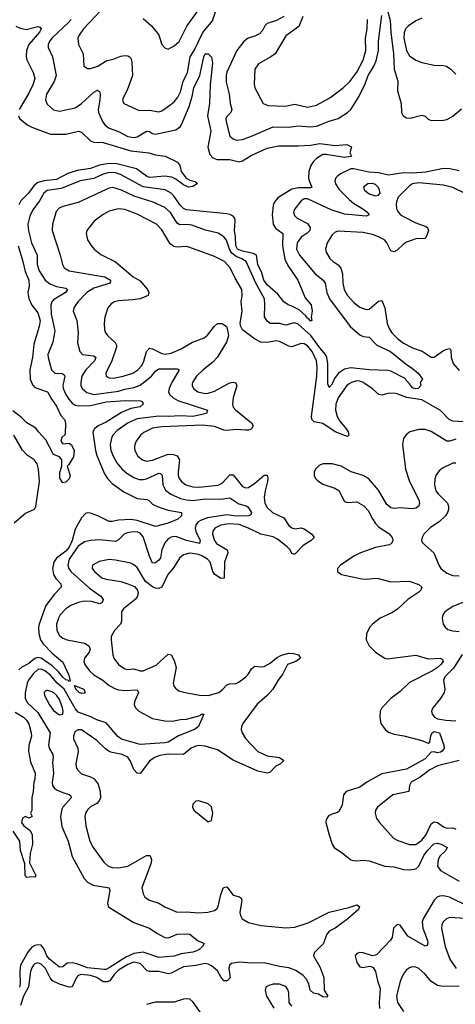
# Model space of a CAD drawing. Header units: inches. Extents: x 1843162 to 1959474, y 907081 to 1016326.
# Tile 168 of 256: x 1851852 to 1854666, y 995998 to 1002350. Entities that reach past the tile are written whole.
import ezdxf

# ---------------------------------------------------------------- set-up
doc = ezdxf.new("R2010")
doc.units = ezdxf.units.IN
doc.header["$MEASUREMENT"] = 0
doc.layers.add('B8050', color=7, linetype='Continuous')
doc.layers.add('B8959', color=7, linetype='Continuous')

msp = doc.modelspace()

# ---------------------------------------------------------------- linework, layer by layer
at = {"layer": 'B8050', "color": 5}
for points, elevation in [([(1852376.2, 1002410), (1852263, 1002290), (1852235, 1002250), (1852226.8, 1002230), (1852232, 1002190), (1852262.6, 1002130), (1852266.4, 1002050), (1852290, 1002034.9), (1852310, 1002034), (1852356.2, 1002050), (1852410, 1002084.9), (1852461.8, 1002098.2), (1852504.6, 1002115.4), (1852530, 1002119.5), (1852550, 1002117), (1852562, 1002110), (1852570, 1002102), (1852576.7, 1002076.7), (1852579.7, 1001990), (1852545, 1001895), (1852521.5, 1001850), (1852515.6, 1001830), (1852524.6, 1001810), (1852623.9, 1001763.9), (1852690, 1001765.5), (1852750, 1001755.2), (1852770, 1001761.3), (1852822.5, 1001797.5), (1852850, 1001820.2), (1852873.4, 1001850), (1852890, 1001885.3), (1852907.5, 1001950), (1852935.3, 1002010), (1852953.8, 1002110), (1852977.8, 1002150), (1853033.9, 1002266.1), (1853097.4, 1002342.6), (1853147.3, 1002490)], 560), ([(1852650, 1002357.6), (1852703.6, 1002310), (1852742.2, 1002262.2), (1852750.2, 1002250.2), (1852770.3, 1002190), (1852790, 1002168), (1852810, 1002160.4), (1852850, 1002181.5), (1852882, 1002210), (1852931, 1002309), (1853015.3, 1002424.7)], 580), ([(1853557.7, 1002370), (1853510, 1002343.7), (1853450, 1002325.4), (1853434.6, 1002310), (1853419.8, 1002280.2), (1853400.9, 1002259.1), (1853375.1, 1002244.9), (1853328.1, 1002230), (1853299.8, 1002210), (1853255.3, 1002150), (1853190, 1002011.5), (1853185.5, 1001990), (1853186.2, 1001946.2), (1853204.8, 1001870), (1853211.8, 1001810), (1853223.2, 1001770), (1853215.5, 1001750), (1853190, 1001724.2), (1853184, 1001710), (1853184.6, 1001690), (1853210, 1001599.3), (1853230, 1001580.3), (1853250, 1001572.8), (1853290, 1001577.5), (1853350, 1001597.8), (1853490, 1001657.5), (1853590, 1001655.9), (1853650, 1001664), (1853730, 1001658.1), (1853770, 1001662.4), (1853850, 1001694.6), (1853910, 1001712.9), (1853970, 1001751.1), (1853990, 1001771.4), (1854043.6, 1001856.4), (1854083, 1001937), (1854102, 1001990), (1854140.4, 1002050), (1854154.9, 1002085.1), (1854170.5, 1002150), (1854169.9, 1002210.1), (1854190, 1002376)], 560), ([(1853680.6, 1002370), (1853654.2, 1002305.8), (1853570, 1002245.1), (1853501.3, 1002130), (1853474.9, 1002110), (1853395.1, 1002064.9), (1853370.2, 1002030), (1853365.9, 1001934.1), (1853371.5, 1001910), (1853424.9, 1001810), (1853456.9, 1001796.9), (1853567.1, 1001792.9), (1853630, 1001803.7), (1853710, 1001785.5), (1853770, 1001797.8), (1853854.3, 1001845.7), (1853941.8, 1001910), (1853984, 1001950), (1854030, 1002012.1), (1854070, 1002089.1), (1854087.2, 1002150), (1854085.4, 1002230), (1854095.6, 1002290), (1854099.3, 1002350)], 580), ([(1854230, 1002401), (1854245.5, 1002345.5), (1854248.7, 1002270), (1854267.3, 1002130), (1854270.5, 1002030.5), (1854294.2, 1001954.2), (1854292.6, 1001890), (1854315.2, 1001810), (1854318, 1001750), (1854328.5, 1001730), (1854350, 1001717.4), (1854375.1, 1001715.1), (1854450, 1001734.3), (1854470, 1001726.7), (1854490, 1001707.2), (1854510, 1001698.5), (1854590, 1001702), (1854610, 1001706.7), (1854650, 1001727.5), (1854705.7, 1001774.3)], 560), ([(1851827.8, 1002307.8), (1851854, 1002294), (1851892.6, 1002287.4), (1851970, 1002306.7), (1851981.8, 1002301.8), (1851990.7, 1002290.7), (1851980.1, 1002270), (1851911.9, 1002190), (1851896.8, 1002150), (1851894, 1002110), (1851897.6, 1002090), (1851938.9, 1002010), (1851949.4, 1001970), (1851936.4, 1001930), (1851910, 1001874.7), (1851848.9, 1001770)], 520), ([(1852183.8, 1002350), (1852165.1, 1002330), (1852059.3, 1002230), (1852044, 1002210), (1852036.6, 1002190), (1852035.4, 1002170), (1852063.8, 1002110), (1852087.7, 1001990), (1852075.4, 1001950), (1852026, 1001870), (1852018, 1001830), (1852030, 1001804.2), (1852070, 1001769.1), (1852110, 1001760.1), (1852210, 1001781.2), (1852251.7, 1001808.3), (1852330, 1001882.2), (1852354.9, 1001894.9), (1852367.1, 1001887.1), (1852371.3, 1001870), (1852369.2, 1001830), (1852357.8, 1001770), (1852361.8, 1001750), (1852389.6, 1001689.6), (1852404.2, 1001670), (1852430.6, 1001650.6), (1852490, 1001628.3), (1852550, 1001596.6), (1852590, 1001590.6), (1852610, 1001594.8), (1852670, 1001631.5), (1852690, 1001628.4), (1852710, 1001615.6), (1852730, 1001610.2), (1852861, 1001639), (1852890, 1001661.1), (1852906.4, 1001693.6), (1852945.9, 1001790), (1852965.9, 1001854.1), (1852977.3, 1001910), (1853015.2, 1001990), (1853041.1, 1002110), (1853050, 1002128.9), (1853070, 1002130.2), (1853090, 1002107), (1853097.5, 1002070), (1853081.5, 1001930), (1853078.7, 1001810), (1853065.9, 1001730), (1853085.9, 1001630), (1853066.6, 1001526.6), (1853079.2, 1001479.2), (1853099.3, 1001459.3), (1853128.1, 1001448.1), (1853208.3, 1001448.3), (1853270, 1001432.5), (1853290, 1001439.4), (1853346.1, 1001473.9), (1853450, 1001521.2), (1853523.3, 1001536.7), (1853650, 1001535.1), (1853730, 1001540.6), (1853790.8, 1001550.8), (1853890, 1001538), (1853964.4, 1001544.4), (1853994.8, 1001530), (1853984.9, 1001490), (1853995.8, 1001470), (1853990, 1001466.4), (1853950, 1001459.8), (1853830, 1001480.8), (1853810, 1001479.3), (1853770, 1001453.8), (1853750, 1001435.7), (1853732.4, 1001410), (1853718.9, 1001370), (1853717.2, 1001330), (1853721.2, 1001310), (1853739.5, 1001270), (1853730, 1001264.2), (1853650, 1001264.6), (1853610, 1001256.1), (1853518.8, 1001201.2), (1853495.1, 1001170), (1853488.4, 1001150), (1853482.7, 1001090), (1853488.3, 1001030), (1853503.9, 1001003.9), (1853552.2, 1000970), (1853548.4, 1000890), (1853564.3, 1000804.3), (1853583.9, 1000763.9), (1853648.1, 1000670), (1853695.1, 1000555.1), (1853734.4, 1000510), (1853742, 1000470), (1853735.5, 1000430), (1853738, 1000410), (1853730, 1000404.2), (1853720.2, 1000420.2), (1853710, 1000424), (1853700.1, 1000440.1), (1853657.8, 1000477.8), (1853610, 1000502.7), (1853586.6, 1000510), (1853558.4, 1000530), (1853519.5, 1000579.5), (1853450, 1000639.8), (1853429.5, 1000670), (1853415.7, 1000715.7), (1853389.6, 1000770), (1853381.2, 1000830), (1853361.7, 1000841.7), (1853290, 1000856.2), (1853258.4, 1000870), (1853248, 1000890), (1853246.2, 1000950), (1853238.6, 1000990), (1853244.2, 1001050), (1853240.6, 1001070), (1853230, 1001083.1), (1853210, 1001093.6), (1853190, 1001097.5), (1852930, 1001122.8), (1852910, 1001132.4), (1852890.3, 1001150.3), (1852850, 1001209.3), (1852830, 1001229.9), (1852792.1, 1001252.1), (1852650, 1001270.8), (1852502.3, 1001350), (1852470, 1001361.5), (1852430, 1001364.2), (1852390, 1001353.5), (1852330, 1001325.6), (1852242.3, 1001310), (1852119.4, 1001260.6), (1852030, 1001247.2), (1852007.9, 1001230), (1851979.2, 1001180.8), (1851937.2, 1001122.8), (1851917.4, 1001082.6), (1851904.8, 1001030), (1851907.7, 1000987.7), (1851927.7, 1000910), (1851963.8, 1000830), (1851965.1, 1000770), (1851977.4, 1000730), (1852015.5, 1000670), (1852045.8, 1000645.8), (1852090, 1000628.9), (1852150, 1000616.9), (1852160.3, 1000610), (1852147.8, 1000590), (1852070, 1000543.2), (1852059.3, 1000530), (1852052.3, 1000510), (1852054.6, 1000450), (1852078.1, 1000341.9), (1852065, 1000270), (1852033, 1000190), (1852034.7, 1000170), (1852057.2, 1000090), (1852079.3, 1000070), (1852126.4, 1000066.4), (1852139.3, 1000059.3), (1852144.3, 1000050), (1852131.8, 1000000)], 540), ([(1854450, 1002359.3), (1854410, 1002342.8), (1854362.6, 1002310), (1854344.1, 1002290), (1854334.9, 1002265.1), (1854333.1, 1002230), (1854350, 1002152), (1854370, 1002116.9), (1854410, 1002089.2), (1854450, 1002073.6), (1854530, 1002056), (1854590, 1002054.9), (1854608.9, 1002048.9), (1854636.3, 1002030), (1854670, 1001997.3)], 580), ([(1851843.5, 1001730), (1851853, 1001710), (1851904, 1001670), (1851930, 1001656.6), (1852050, 1001611.6), (1852150, 1001610.5), (1852230.9, 1001630.9), (1852250, 1001623.6), (1852309.1, 1001569.1), (1852330, 1001559.5), (1852390, 1001557.9), (1852570, 1001503.5), (1852686, 1001490), (1852730, 1001477.8), (1852791.3, 1001470), (1852870.4, 1001430.4), (1852887.3, 1001410), (1852894, 1001370), (1852926.6, 1001326.6), (1852950, 1001314), (1852986, 1001306), (1852996.9, 1001296.9), (1852998, 1001290), (1852970, 1001273.2), (1852942, 1001270), (1852910, 1001284.4), (1852860.9, 1001320.9), (1852834.1, 1001334.1), (1852790, 1001339.6), (1852690, 1001331.8), (1852670, 1001339.3), (1852606.8, 1001386.8), (1852480.1, 1001420.1), (1852430, 1001421.7), (1852368, 1001412), (1852310, 1001389.6), (1852222.6, 1001377.4), (1852162.1, 1001357.9), (1852090, 1001319.1), (1852010, 1001309.9), (1851970, 1001299.9), (1851942.5, 1001277.5), (1851908.3, 1001230), (1851859.8, 1001180.2), (1851845.3, 1001154.7)], 520), ([(1854690, 1001375.4), (1854630, 1001387.7), (1854590, 1001388.9), (1854474.6, 1001365.4), (1854390, 1001359.2), (1854330, 1001360.9), (1854233.3, 1001346.7), (1854170, 1001362.1), (1854106, 1001366), (1854010, 1001388), (1853990, 1001387.2), (1853924.4, 1001355.6), (1853902, 1001338), (1853894.6, 1001330), (1853888.1, 1001310), (1853891.9, 1001290), (1853915.3, 1001255.3), (1853980.1, 1001190), (1854010, 1001164.8), (1854069, 1001130), (1854094.2, 1001110), (1854108.4, 1001090), (1854090, 1001081.2), (1853950, 1001095.1), (1853864, 1001124), (1853710, 1001193.1), (1853690, 1001193.2), (1853670, 1001182.2), (1853628.1, 1001130), (1853620.2, 1001110), (1853626.1, 1001086.1), (1853643.7, 1001070), (1853710, 1001035.3), (1853728.6, 1001010), (1853726, 1000990), (1853707.8, 1000972.2), (1853670, 1000947.1), (1853645, 1000910), (1853640.8, 1000870), (1853659.8, 1000830), (1853761.1, 1000710), (1853813, 1000670), (1853824.2, 1000650), (1853835.4, 1000590), (1853853.8, 1000550), (1853985.5, 1000370), (1854050, 1000317.2), (1854070, 1000306.3), (1854110, 1000301.8), (1854157.8, 1000250), (1854246.7, 1000210), (1854347.3, 1000127.3), (1854390, 1000099.8), (1854425.3, 1000070), (1854454, 1000030), (1854438.8, 1000010), (1854440.8, 1000000)], 560), ([(1854730, 1001228.7), (1854650, 1001268.1), (1854590, 1001282.4), (1854430, 1001297.7), (1854390, 1001290.4), (1854370, 1001277.3), (1854295.5, 1001204.5), (1854284.8, 1001175.2), (1854283.5, 1001156.5), (1854286.4, 1001130), (1854293.4, 1001113.4), (1854311.2, 1001091.2), (1854330, 1001079.4), (1854410, 1001039.6), (1854476.3, 1001016.3), (1854486.3, 1001010), (1854491.8, 1000990), (1854482.1, 1000957.9), (1854470, 1000939.1), (1854410, 1000935), (1854350, 1000915.2), (1854330, 1000902), (1854290, 1000862.7), (1854270, 1000852.3), (1854250, 1000857.6), (1854224.2, 1000910), (1854207.8, 1000930), (1854170, 1000949.9), (1854130, 1000964.1), (1854070, 1000977.7), (1853910, 1000986.2), (1853890, 1000979.1), (1853870, 1000962.4), (1853837.3, 1000910), (1853827.9, 1000870), (1853831.4, 1000850), (1853854.9, 1000810), (1853876, 1000790), (1853910, 1000768.3), (1853927.1, 1000747.1), (1853936.6, 1000710), (1853939.3, 1000650), (1853947.9, 1000610), (1853970, 1000570.2), (1854010, 1000525.8), (1854050, 1000495.2), (1854090, 1000479.2), (1854110, 1000482.6), (1854170, 1000534.4), (1854190, 1000537.4), (1854210, 1000490.7), (1854225.4, 1000390), (1854237.9, 1000357.9), (1854255.9, 1000330), (1854295.2, 1000290), (1854330, 1000263.8), (1854390, 1000233.2), (1854452.2, 1000212.2), (1854510, 1000172.4), (1854530, 1000172.9), (1854590, 1000214.6), (1854610, 1000225.2), (1854630, 1000228.2), (1854636.2, 1000216.2), (1854639.5, 1000170), (1854651.2, 1000131.2), (1854690, 1000086)], 580), ([(1853843.1, 1000000), (1853842.4, 1000002.4), (1853841.6, 1000130), (1853835.8, 1000170), (1853827.8, 1000190), (1853790, 1000232.5), (1853731.5, 1000311.5), (1853650, 1000386.3), (1853625.1, 1000394.9), (1853570, 1000379.5), (1853530, 1000389.9), (1853470, 1000389), (1853450, 1000404), (1853432.8, 1000432.8), (1853435.9, 1000510), (1853432.5, 1000550), (1853376.5, 1000650), (1853313.8, 1000790), (1853287.5, 1000807.5), (1853250, 1000821.7), (1853223, 1000843), (1853206.2, 1000870), (1853188.4, 1000928.4), (1853170, 1000949.8), (1853132.8, 1000972.8), (1853052.7, 1000992.7), (1852963.5, 1001023.5), (1852930, 1001028.2), (1852886.8, 1001026.8), (1852870, 1001036.5), (1852826.9, 1001106.9), (1852790, 1001137.8), (1852713, 1001173), (1852590.3, 1001210.3), (1852510, 1001250.4), (1852453.2, 1001266.8), (1852430, 1001263.7), (1852410, 1001255), (1852230.1, 1001169.9), (1852130, 1001145.6), (1852106.6, 1001133.4), (1852088.5, 1001111.5), (1852064.7, 1001030), (1852061.6, 1000990), (1852114, 1000830), (1852128, 1000770), (1852138.9, 1000750), (1852170.6, 1000730), (1852402, 1000690), (1852438.9, 1000670), (1852437.1, 1000650), (1852330, 1000617), (1852284.8, 1000590), (1852227.6, 1000530), (1852202, 1000490), (1852198.3, 1000470), (1852220.2, 1000410), (1852228.6, 1000330), (1852226.2, 1000266.2), (1852239.6, 1000210), (1852257.6, 1000190), (1852330, 1000181.1), (1852342.8, 1000170), (1852334.4, 1000150), (1852279.6, 1000090), (1852253.2, 1000050), (1852246, 1000010), (1852246.8, 1000000)], 560), ([(1853764.2, 1000000), (1853770.9, 1000050), (1853774.4, 1000110), (1853769.9, 1000150), (1853740.5, 1000210), (1853710, 1000246.2), (1853690, 1000257.8), (1853670, 1000261.1), (1853610, 1000239.3), (1853590, 1000242.9), (1853530, 1000273.1), (1853510, 1000277.8), (1853450, 1000267.6), (1853408.5, 1000268.5), (1853368.7, 1000290), (1853291.9, 1000350), (1853279.8, 1000370), (1853275.7, 1000390), (1853287.9, 1000470), (1853281.4, 1000530), (1853289.8, 1000570.2), (1853286.5, 1000610), (1853242.8, 1000682.8), (1853212.2, 1000750), (1853174.6, 1000790), (1853110, 1000822), (1852950, 1000880.8), (1852930, 1000886.4), (1852870, 1000881.8), (1852846.5, 1000886.5), (1852824.3, 1000904.3), (1852770, 1000994.7), (1852735.1, 1001030), (1852610, 1001094.9), (1852530, 1001124.9), (1852491.5, 1001128.5), (1852470, 1001125.6), (1852430, 1001113.7), (1852390, 1001093.8), (1852332.3, 1001050), (1852286, 1000990), (1852280.3, 1000970), (1852290.3, 1000930), (1852312.6, 1000892.6), (1852333.4, 1000870), (1852375.9, 1000835.9), (1852470, 1000787), (1852584.5, 1000690), (1852630, 1000665), (1852676.8, 1000610), (1852686.7, 1000590), (1852680.8, 1000570), (1852630.1, 1000549.9), (1852581.7, 1000541.7), (1852490, 1000536.3), (1852464.9, 1000530), (1852443, 1000517), (1852421.5, 1000490), (1852401.1, 1000430), (1852397.5, 1000390), (1852400.2, 1000350), (1852406.7, 1000330), (1852420.3, 1000310), (1852467.7, 1000267.7), (1852476.6, 1000250), (1852476.4, 1000236.4), (1852447.1, 1000150), (1852408.3, 1000070), (1852410.4, 1000050), (1852430, 1000038.6), (1852456.7, 1000036.7), (1852519.6, 1000050), (1852583.5, 1000070), (1852615.4, 1000090), (1852641.2, 1000118.8), (1852654, 1000146), (1852670, 1000208.9), (1852690, 1000230.8), (1852710, 1000227.1), (1852770, 1000196.6), (1852790, 1000193), (1852830, 1000198), (1852890, 1000223.9), (1852967.4, 1000270), (1853042.8, 1000297.2), (1853065.1, 1000314.9), (1853110, 1000373.4), (1853129.6, 1000390), (1853158.8, 1000390), (1853186.7, 1000370), (1853194.9, 1000350), (1853199.7, 1000310), (1853188.6, 1000270), (1853127.7, 1000170), (1853100.3, 1000139.7), (1853036, 1000090), (1852994, 1000050), (1852967.5, 1000010), (1852966.2, 1000000)], 580), ([(1851841.3, 1000890), (1851872.7, 1000790), (1851886.2, 1000726.2), (1851910.9, 1000669.1), (1851912.7, 1000630), (1851904.2, 1000590), (1851910, 1000550.7), (1851930, 1000508.8), (1851970, 1000457.6), (1851983.2, 1000410), (1851977.5, 1000370), (1851943.1, 1000256.9), (1851934.4, 1000170), (1851916.6, 1000090), (1851920.1, 1000030), (1851931.9, 1000000)], 520), ([(1852640.1, 1000000), (1852703.6, 1000050), (1852730, 1000082.6), (1852750, 1000097.6), (1852870, 1000098.3), (1852881.3, 1000090), (1852834.1, 1000010), (1852829.8, 1000000)], 560), ([(1854368.8, 1000000), (1854337.2, 1000037.2), (1854250, 1000082.3), (1854230, 1000087.4), (1854110, 1000091.7), (1853990, 1000103.4), (1853950, 1000095.6), (1853910.7, 1000070), (1853884.7, 1000035.3), (1853870.4, 1000000)], 560), ([(1854084.4, 1000000), (1854070, 1000009.9), (1854050, 1000018.4), (1854030, 1000020.1), (1853994.3, 1000010), (1853979.3, 1000000)], 580), ([(1853197.3, 1000000), (1853210, 1000006.7), (1853230, 1000010.7), (1853246.2, 1000006.2), (1853249.6, 1000000)], 580)]:
    msp.add_lwpolyline(points, dxfattribs=dict(at, elevation=elevation))
at = {"layer": 'B8050', "color": 5, "elevation": 580}
msp.add_lwpolyline([(1854130, 1001292.6), (1854100.7, 1001290), (1854072, 1001270), (1854079.6, 1001250), (1854110, 1001225.7), (1854150, 1001212.8), (1854170, 1001217.6), (1854179.7, 1001230), (1854176.8, 1001250), (1854168.3, 1001270), (1854150, 1001287.1)], close=True, dxfattribs=at)
at = {"layer": 'B8959', "color": 5}
for points, elevation in [([(1851931.9, 1000000), (1851934.2, 999994.2), (1851950, 999977.5), (1852032.1, 999950), (1852059, 999899), (1852090, 999857.6), (1852117.1, 999797.1), (1852140.3, 999770), (1852148.4, 999750), (1852146, 999674), (1852124.6, 999655.4), (1852118.4, 999630), (1852130, 999613.4), (1852170, 999617.3), (1852187, 999607), (1852203.1, 999570), (1852198.4, 999530), (1852170, 999481.2), (1852158.8, 999470), (1852178.7, 999410), (1852171.7, 999388.3), (1852150, 999365.6), (1852130, 999362), (1852111.1, 999391.1), (1852112.1, 999427.9), (1852124.2, 999470), (1852125.1, 999510), (1852110, 999529.6), (1852070, 999544.5), (1852020.1, 999640.1), (1851972.3, 999690), (1851955.4, 999715.4), (1851897.2, 999750), (1851864.2, 999784.2), (1851807.1, 999827.1)], 520), ([(1852131.8, 1000000), (1852130, 999992.7), (1852132.7, 999970), (1852150, 999931.1), (1852170, 999901.7), (1852190, 999876.3), (1852210, 999862.3), (1852230, 999858.3), (1852310, 999860.5), (1852410, 999885.1), (1852533, 999893), (1852631.4, 999891.4), (1852644.9, 999884.9), (1852650.3, 999870), (1852630, 999852.8), (1852570, 999841.9), (1852510, 999815.6), (1852410, 999752.6), (1852358.4, 999730), (1852334.2, 999710), (1852325.1, 999690), (1852326.6, 999673.4), (1852341.5, 999570), (1852350, 999538.5), (1852400.4, 999420.4), (1852418.8, 999390), (1852450, 999357), (1852524.4, 999304.4), (1852610, 999260.8), (1852675, 999255), (1852690, 999246.2), (1852710, 999224.6), (1852746.3, 999206.3), (1852810, 999185.7), (1852896.3, 999170), (1852897.7, 999157.7), (1852897.4, 999150), (1852872.6, 999127.4), (1852810, 999101.3), (1852730, 999080.2), (1852610, 999118.2), (1852570, 999124.4), (1852490, 999122.1), (1852450, 999112), (1852430, 999112.6), (1852356.1, 999150), (1852310, 999167.3), (1852290, 999168.7), (1852276.1, 999163.9), (1852250, 999135.8), (1852210, 999064), (1852189.8, 998990), (1852172.3, 998947.7), (1852150, 998922), (1852090, 998876.7), (1852071.4, 998850), (1852062.7, 998810), (1852070.4, 998770.4), (1852084.4, 998744.4), (1852118.2, 998710), (1852120.7, 998690), (1852076.6, 998643.4), (1852020.4, 998570), (1851977.3, 998450), (1851973.3, 998430), (1851974.7, 998390), (1851985.6, 998350), (1852003, 998323), (1852062.5, 998262.5), (1852130, 998204.5), (1852170, 998121.6), (1852177.7, 998082.3), (1852170, 998081.3), (1852166.7, 998086.7), (1852150, 998092), (1852130, 998108.3), (1852103.3, 998143.3), (1852062, 998182), (1851990.6, 998230.6), (1851970, 998235.9), (1851950, 998229.5), (1851910, 998196.9), (1851866.4, 998173.6), (1851845.3, 998154.7)], 540), ([(1852829.8, 1000000), (1852816.8, 999970), (1852814.1, 999950), (1852821.7, 999930), (1852842.3, 999910), (1852873.5, 999893.5), (1853066, 999830), (1853059.3, 999810), (1852970, 999790.4), (1852890, 999795.2), (1852810.6, 999789.4), (1852750, 999791.5), (1852610, 999774.2), (1852552.9, 999750), (1852480.5, 999699.5), (1852454.5, 999670), (1852443.8, 999650), (1852437.3, 999610), (1852441.4, 999570), (1852456.8, 999530), (1852479, 999490), (1852511.3, 999451.3), (1852543.9, 999423.9), (1852590, 999395.5), (1852624.1, 999384.1), (1852650, 999382.7), (1852670, 999387.3), (1852750, 999425.2), (1852761.8, 999421.8), (1852771.3, 999411.3), (1852776.1, 999350), (1852794.2, 999314.2), (1852828.6, 999288.6), (1852890, 999261.9), (1852930, 999251.4), (1852970, 999249.1), (1853050, 999258.7), (1853150, 999257), (1853210, 999265.5), (1853266.5, 999226.5), (1853313.9, 999213.9), (1853326.3, 999206.3), (1853348.1, 999170), (1853344.2, 999155.8), (1853331.8, 999148.2), (1853250, 999147.7), (1853190, 999156.6), (1853064.7, 999135.3), (1853020.3, 999119.7), (1853005.1, 999110), (1852990, 999091.4), (1852984.9, 999070), (1852988.8, 999048.8), (1853017.6, 998990), (1853014, 998970), (1852930, 998990.3), (1852866.9, 999013.1), (1852850, 999016.8), (1852830, 999012.4), (1852810, 999001.4), (1852790, 998974.7), (1852770.7, 998930), (1852760.8, 998879.2), (1852750, 998863.4), (1852730, 998846.8), (1852710, 998844.4), (1852690, 998889.7), (1852650, 999013.7), (1852630, 999037.3), (1852610, 999045.2), (1852570, 999044.7), (1852541.9, 999038.1), (1852526.5, 999030), (1852490, 998994.2), (1852470, 998984.3), (1852370, 998995), (1852310, 998990.6), (1852270, 998980.9), (1852230, 998953.6), (1852171.1, 998870), (1852162.3, 998830), (1852168.2, 998810), (1852182.7, 998790), (1852302.7, 998682.7), (1852376, 998630), (1852390.4, 998610), (1852385.5, 998590), (1852370, 998581.7), (1852315.5, 998595.5), (1852270, 998598.7), (1852229.2, 998590.8), (1852182.6, 998570), (1852150, 998548.7), (1852113.6, 998510), (1852102, 998490), (1852089.3, 998450), (1852091.3, 998410), (1852110, 998377.4), (1852130, 998360.7), (1852158.8, 998350), (1852270, 998327.3), (1852298, 998310), (1852306.7, 998290), (1852300.8, 998270), (1852270.2, 998230), (1852265.5, 998210), (1852272.8, 998190), (1852302.8, 998150), (1852330, 998123.2), (1852388, 998088), (1852430, 998055), (1852470, 998033.9), (1852490, 998026.8), (1852530, 998021.9), (1852610, 998026), (1852618.5, 998010), (1852592.6, 997950), (1852591.2, 997930), (1852599.6, 997910), (1852622, 997890), (1852710, 997840.8), (1852790, 997826), (1852835.9, 997824.1), (1852890, 997834.6), (1852930, 997836.5), (1853018, 997862), (1853025.2, 997870), (1853042, 997870), (1853007.7, 997790), (1852981.6, 997770), (1852878, 997730), (1852810.3, 997690), (1852790, 997684.1), (1852630, 997673), (1852508.4, 997708.4), (1852485.5, 997725.5), (1852410, 997813.9), (1852350, 997832.9), (1852312.3, 997852.3), (1852230, 997882.5), (1852210, 997905.6), (1852139.9, 998030), (1852092.2, 998072.2), (1852050, 998120.3), (1852013.9, 998150), (1851990, 998159.9), (1851970, 998157.6), (1851937.9, 998130), (1851907.7, 998090), (1851899.4, 998070), (1851886.7, 998006.7), (1851886.9, 997970), (1851902.3, 997942.3), (1851970, 997879.5), (1852048.9, 997750), (1852037.5, 997670), (1852041.7, 997650), (1852065, 997610), (1852067.5, 997590), (1852063, 997557), (1852069.2, 997490), (1852061.7, 997430), (1852063.8, 997410), (1852073.9, 997393.9), (1852090, 997381.9), (1852130, 997363.8), (1852172.3, 997352.3), (1852182.2, 997342.2), (1852185.2, 997330), (1852131.5, 997270), (1852123.9, 997256.1), (1852116.4, 997210), (1852124.8, 997144.8), (1852165.5, 997050), (1852190.6, 996950.6), (1852268.7, 996810), (1852290, 996785.8), (1852326.4, 996766.4), (1852430.4, 996750), (1852434, 996730), (1852419, 996650), (1852424.2, 996630), (1852437.5, 996617.5), (1852590, 996525.2), (1852690, 996489.2), (1852737, 996457), (1852790, 996428.5), (1852813.3, 996426.7), (1852870, 996450.8), (1852933.3, 996453.3), (1852951.3, 996450), (1853001, 996410), (1853043.8, 996390), (1853032.2, 996370), (1853008.8, 996350), (1852990, 996341.6), (1852970, 996334), (1852895.9, 996324.1), (1852850, 996307.9), (1852750, 996300.7), (1852650, 996334.3), (1852590, 996326.1), (1852537.1, 996302.9), (1852430, 996232.3), (1852410, 996222.8), (1852397.5, 996222.5), (1852290, 996233.3), (1852219.9, 996259.9), (1852190, 996266.6), (1852157.5, 996262.5), (1852130, 996239.5), (1852110, 996236.6), (1852043.7, 996290), (1852027.9, 996310), (1852010, 996353.2), (1851990, 996378.7), (1851970, 996382.2), (1851950, 996377.9), (1851930, 996366.3), (1851904.6, 996335.4), (1851856.6, 996250), (1851851.9, 996210), (1851855.4, 996130), (1851850.4, 996109.6)], 560), ([(1853249.6, 1000000), (1853255.2, 999990), (1853230.6, 999910), (1853226.8, 999870), (1853230.2, 999850), (1853247.1, 999830), (1853350.2, 999750), (1853359.6, 999730), (1853348.9, 999710), (1853330, 999702.2), (1853310, 999701.2), (1853250, 999707.1), (1853190, 999699.7), (1853170, 999701.8), (1853110, 999725.1), (1853030, 999733.9), (1852770, 999723.2), (1852710, 999713.9), (1852652.8, 999687.2), (1852631.5, 999668.5), (1852603.5, 999630), (1852595.2, 999610), (1852593.4, 999590), (1852596, 999570), (1852614.2, 999534.2), (1852645.7, 999510), (1852670, 999502.8), (1852710, 999507.5), (1852810, 999546), (1852845.5, 999545.5), (1852870, 999535.8), (1852884.3, 999510), (1852875, 999430), (1852875.3, 999410), (1852882, 999390), (1852898, 999370), (1852926, 999350), (1852970, 999335.2), (1853010, 999334.3), (1853132.9, 999347.1), (1853159.5, 999360.5), (1853210, 999413.4), (1853230, 999414.6), (1853290, 999337.7), (1853310, 999328.9), (1853330, 999331.9), (1853370, 999358.8), (1853430, 999411.3), (1853450, 999411), (1853454.6, 999394.6), (1853453.2, 999370), (1853436.5, 999310), (1853430.7, 999270), (1853435.9, 999230), (1853450, 999202.8), (1853483.9, 999170), (1853557.1, 999137.1), (1853590, 999087.8), (1853610, 999070.8), (1853630, 999066.3), (1853670, 999071.5), (1853690, 999065.5), (1853739.1, 999030), (1853754.7, 999010), (1853734.7, 998990), (1853681.9, 998958.1), (1853630, 998902.2), (1853622.7, 998902.7), (1853610, 998907), (1853599.9, 998930), (1853579.5, 998950), (1853518, 998998), (1853490, 999014.4), (1853410, 999031.9), (1853330, 999070.6), (1853270, 999092.4), (1853202.3, 999097.7), (1853150.7, 999089.3), (1853111.3, 999068.7), (1853098.5, 999050), (1853096.2, 999030), (1853110.1, 998990), (1853124.1, 998970), (1853191.4, 998930), (1853196.2, 998910), (1853174, 998850), (1853173.1, 998746.9), (1853150, 998744.5), (1853110, 998772), (1853098.8, 998790), (1853082.5, 998850), (1853065.9, 998870), (1853033.7, 998890), (1853010, 998898.7), (1852950, 998908.9), (1852910, 998897), (1852884.6, 998875.4), (1852845.7, 998814.3), (1852808.9, 998771.1), (1852770.9, 998690), (1852750, 998680.5), (1852730, 998682.1), (1852710, 998690.5), (1852664.6, 998724.6), (1852610, 998815.5), (1852590, 998833.3), (1852570, 998843.2), (1852470, 998863.9), (1852430, 998866.4), (1852365.1, 998854.9), (1852321.3, 998830), (1852319.6, 998810), (1852334, 998790), (1852381.7, 998750), (1852410, 998739.8), (1852504.9, 998724.9), (1852551.1, 998711.1), (1852592.7, 998692.7), (1852612.2, 998670), (1852616.6, 998650), (1852610, 998626.2), (1852597.5, 998610), (1852522.5, 998550), (1852510.1, 998530), (1852508.8, 998470), (1852503.2, 998450), (1852465.3, 998410), (1852443.2, 998370), (1852441.8, 998350), (1852452.8, 998252.8), (1852459.7, 998230), (1852489.1, 998190), (1852530, 998161.1), (1852550, 998157.1), (1852590, 998161.3), (1852630, 998150.1), (1852650, 998150.1), (1852733.4, 998186.6), (1852810, 998255.8), (1852830, 998253.4), (1852850, 998214.9), (1852862.7, 998170), (1852842.3, 998070), (1852847.2, 998050), (1852857.3, 998037.3), (1852880.8, 998020.8), (1852910, 998011.8), (1853012.2, 997992.2), (1853070, 997990.2), (1853139.1, 998010), (1853164.8, 998030), (1853190, 998058), (1853210, 998065), (1853250, 998068.4), (1853270, 998078.7), (1853311.7, 998110), (1853329.8, 998130), (1853350, 998163.1), (1853370, 998180.3), (1853410, 998174.8), (1853430, 998177.6), (1853470, 998198.2), (1853510, 998232.8), (1853542, 998250), (1853590, 998262.6), (1853621.3, 998261.3), (1853651.8, 998251.8), (1853664.9, 998230), (1853634.8, 998210), (1853582, 998190), (1853552.4, 998130), (1853521.1, 998090), (1853487.3, 998030), (1853450.9, 997990), (1853386.2, 997933.8), (1853294.1, 997810), (1853283.8, 997790), (1853282.3, 997770), (1853288.5, 997750), (1853310, 997712.6), (1853389.6, 997629.6), (1853450, 997600.9), (1853530.6, 997590), (1853557.6, 997570), (1853537, 997550), (1853505.8, 997534.2), (1853467.3, 997492.7), (1853450, 997488.9), (1853390, 997501.1), (1853230, 997573.2), (1853130, 997638.6), (1853050, 997663), (1853010, 997667.4), (1852990, 997664.2), (1852958.9, 997650), (1852910, 997609.2), (1852810, 997612.7), (1852757.2, 997602.8), (1852723.2, 997590), (1852690, 997567.4), (1852630, 997487.9), (1852610, 997488.2), (1852590, 997513.3), (1852567.3, 997567.3), (1852550, 997592.3), (1852514, 997610), (1852450, 997622), (1852429.9, 997629.9), (1852406.1, 997646.1), (1852350, 997699.7), (1852250, 997768), (1852230, 997767.8), (1852210, 997757), (1852198.9, 997730), (1852199.6, 997710), (1852228, 997650), (1852229.1, 997629.1), (1852215.2, 997550), (1852216.5, 997530), (1852224.4, 997510), (1852250, 997484.9), (1852310, 997465.6), (1852332.5, 997452.5), (1852358.7, 997418.7), (1852372.7, 997370), (1852372.8, 997330), (1852364.3, 997310), (1852350, 997294.4), (1852310, 997271.6), (1852290, 997252.1), (1852277.7, 997230), (1852272.8, 997210), (1852279.8, 997150), (1852305.2, 997050), (1852326.5, 997010), (1852394.9, 996914.9), (1852424.2, 996890), (1852450, 996880.5), (1852490, 996879.2), (1852550, 996889.6), (1852670, 996957.7), (1852690, 996958.9), (1852695.1, 996955.1), (1852702.2, 996930), (1852700.6, 996910), (1852641.5, 996750), (1852648.9, 996710), (1852661.1, 996690), (1852690, 996670.3), (1852750, 996650.2), (1852790, 996627.1), (1852870, 996593.2), (1852930, 996594.7), (1853010, 996588.6), (1853066.6, 996593.4), (1853110, 996602.8), (1853125.2, 996614.8), (1853134.6, 996630), (1853150, 996705.5), (1853169.2, 996750.8), (1853190, 996755.3), (1853230, 996701.2), (1853271.6, 996691.6), (1853282.4, 996682.4), (1853287.1, 996670), (1853272.9, 996590), (1853277.6, 996570), (1853289.1, 996550), (1853330, 996524.8), (1853410, 996506.4), (1853570, 996491.5), (1853630, 996494.8), (1853716.2, 996523.8), (1853850, 996592.8), (1853978, 996622), (1854030, 996638.7), (1854047.3, 996630), (1854039.3, 996610), (1853972.2, 996550), (1853890.6, 996490), (1853850, 996469.7), (1853833.4, 996446.6), (1853813.8, 996390), (1853754.2, 996330), (1853748.8, 996310), (1853790, 996240.3), (1853817.4, 996170), (1853818.9, 996090), (1853843, 996050), (1853835.2, 996044.8), (1853810, 996046.6), (1853782.6, 996062.6), (1853749.3, 996070), (1853727.7, 996090), (1853720.1, 996130), (1853703.2, 996163.2), (1853683.3, 996183.3), (1853635.4, 996215.4), (1853590, 996233.7), (1853530, 996242.1), (1853430, 996265.2), (1853350, 996262.6), (1853270.9, 996269.1), (1853219.6, 996260.4), (1853206.9, 996250), (1853203.6, 996230), (1853211.3, 996168.7), (1853192.2, 996150), (1853170, 996149), (1853150, 996175.1), (1853130, 996213.2), (1853090, 996245.2), (1853070, 996256.7), (1853050, 996261.8), (1852990, 996247.8), (1852910, 996239), (1852830, 996198.5), (1852810, 996194.9), (1852750, 996209.9), (1852690, 996210.4), (1852674.4, 996214.4), (1852630, 996262.2), (1852590, 996269.4), (1852550, 996254.9), (1852490, 996218.2), (1852461.6, 996190), (1852433.3, 996150), (1852417.8, 996142.2), (1852390, 996143.4), (1852349.8, 996170), (1852310, 996184.3), (1852249.7, 996190.3), (1852230, 996183.5), (1852217.7, 996170), (1852190.1, 996109.9), (1852172.2, 996107.8), (1852108.3, 996128.3), (1852064.1, 996150), (1852047.9, 996167.9), (1852018.8, 996230), (1851990, 996257.7), (1851970, 996264.6), (1851950, 996259), (1851941.4, 996250), (1851930, 996234.2), (1851922.3, 996210), (1851908.5, 996110), (1851877.2, 996050), (1851857.5, 995990)], 580), ([(1852246.8, 1000000), (1852247.6, 999990), (1852255.8, 999970), (1852284.9, 999944.9), (1852330, 999932.9), (1852490, 999954.4), (1852530, 999967.1), (1852590, 999976.6), (1852630, 999992), (1852640.1, 1000000)], 560), ([(1852966.2, 1000000), (1852964.9, 999990), (1852974.9, 999970), (1853001.7, 999950), (1853050, 999938), (1853070, 999940.1), (1853110, 999954.1), (1853197.3, 1000000)], 580), ([(1853979.3, 1000000), (1853964.3, 999990), (1853909.2, 999910), (1853892.9, 999870), (1853891.6, 999830), (1853901.7, 999790), (1853919.6, 999759.6), (1853961, 999710), (1853973.6, 999690), (1853977.3, 999670), (1853970, 999661.7), (1853955.5, 999664.5), (1853890, 999690.4), (1853810, 999743.7), (1853754.8, 999754.8), (1853739.8, 999770), (1853736.2, 999790), (1853764.2, 1000000)], 580), ([(1853870.4, 1000000), (1853870, 999998.9), (1853850, 999976.2), (1853843.1, 1000000)], 560), ([(1854766.5, 1000000), (1854830.7, 999970.7), (1854970, 999870.9), (1855010, 999822.4), (1855065.3, 999790), (1855064.5, 999775.5), (1855058, 999770), (1854970, 999760.3), (1854950, 999764.7), (1854910, 999785.3), (1854870.4, 999789.6), (1854750, 999754.4), (1854650, 999758.9), (1854625.6, 999770), (1854570, 999829.6), (1854450, 999896.5), (1854351.5, 999911.5), (1854290, 999936.2), (1854270, 999939.8), (1854230, 999938.3), (1854190, 999927.2), (1854172, 999932), (1854130, 999968.9), (1854084.4, 1000000)], 580), ([(1854440.8, 1000000), (1854442.8, 999990), (1854424.7, 999970), (1854410, 999968.5), (1854390, 999975.1), (1854368.8, 1000000)], 560), ([(1854670, 999644.7), (1854630, 999631.5), (1854610, 999630.7), (1854510, 999694), (1854470, 999706.4), (1854430, 999705.7), (1854372.7, 999690), (1854347.5, 999672.5), (1854331.8, 999648.2), (1854325, 999610), (1854344.8, 999450), (1854370.6, 999370), (1854430, 999252.4), (1854434.6, 999230), (1854428.5, 999210), (1854410, 999198), (1854390, 999193.8), (1854310, 999200.8), (1854270, 999196.1), (1854250, 999200.2), (1854223, 999223), (1854170, 999314.3), (1854105.5, 999390), (1854070, 999409.9), (1853993.4, 999433.4), (1853927.3, 999470), (1853870, 999483.7), (1853810, 999485), (1853785.2, 999474.8), (1853761.5, 999450), (1853753.8, 999430), (1853754.7, 999410), (1853763.2, 999390), (1853776, 999376), (1853810, 999353.6), (1853887.9, 999327.9), (1853913.1, 999313.1), (1853950, 999242.4), (1853970, 999234.9), (1854030, 999238.6), (1854074.3, 999214.3), (1854103.4, 999183.4), (1854130, 999128.9), (1854150, 999099), (1854170, 999079.1), (1854236.2, 999036.2), (1854257.3, 999010), (1854262.7, 998990), (1854254.5, 998970), (1854238.8, 998961.2), (1854150, 998945.4), (1854052.4, 998910), (1854010.4, 998890), (1853924, 998830), (1853904, 998810), (1853904.7, 998790), (1853930.7, 998770.7), (1854062.9, 998742.9), (1854090, 998740.3), (1854150, 998747.2), (1854170, 998745.4), (1854250, 998723), (1854368.1, 998728.1), (1854430, 998706.9), (1854449, 998690), (1854443.6, 998670), (1854430, 998656.4), (1854358.2, 998610), (1854293.2, 998546.8), (1854255.7, 998524.3), (1854181.1, 998490), (1854131.6, 998450), (1854114.3, 998430), (1854091.8, 998390), (1854090.3, 998350), (1854108.5, 998310), (1854150, 998268.9), (1854210, 998230.3), (1854226.2, 998226.2), (1854410, 998250.2), (1854490, 998227.6), (1854570.2, 998230.2), (1854583.1, 998223.1), (1854587.4, 998210), (1854573.2, 998190), (1854550.8, 998170), (1854519.3, 998150), (1854370, 998074.6), (1854310, 998016.9), (1854248.2, 997970), (1854190.3, 997910), (1854179.3, 997890), (1854178, 997850), (1854184.4, 997810), (1854212, 997770), (1854233.5, 997753.5), (1854270, 997741), (1854334, 997730), (1854450, 997699.8), (1854490, 997683.6), (1854500.5, 997690), (1854506.6, 997730), (1854516.5, 997750), (1854530, 997757.3), (1854564.6, 997750), (1854591.8, 997670), (1854593.6, 997650), (1854580.2, 997630), (1854570, 997623.9), (1854550, 997620.2), (1854530, 997626), (1854510, 997623.9), (1854470, 997581.2), (1854350, 997515.3), (1854190, 997484), (1854094.3, 997430), (1854050, 997399.4), (1853960.7, 997370), (1853944.1, 997350), (1853935.6, 997284.4), (1853915.9, 997244.1), (1853904.8, 997235.2), (1853870, 997225.4), (1853847.1, 997212.9), (1853830.4, 997190), (1853830.3, 997170), (1853850.2, 997090.2), (1853870.3, 997030.3), (1853884, 997010), (1853898.3, 996998.3), (1853935.2, 996975.2), (1853990, 996930.3), (1854004.9, 996924.9), (1854030, 996922.8), (1854071.9, 996928.1), (1854110, 996924.5), (1854210, 996890.2), (1854270, 996884.8), (1854330, 996866.8), (1854370, 996864.8), (1854410, 996873), (1854430, 996889.4), (1854463.1, 996956.9), (1854485.5, 996990), (1854527.1, 997032.9), (1854550, 997037.2), (1854574.4, 997030), (1854613.6, 997010), (1854604.6, 996990), (1854565.8, 996954.2), (1854554.6, 996930), (1854551.2, 996890), (1854570, 996860.4), (1854690, 996792.2)], 620), ([(1851816.6, 999103.4), (1851890, 999165.9), (1851948.3, 999191.7), (1851956.8, 999210), (1851979.8, 999370), (1851974.3, 999450), (1851964.5, 999484.5), (1851945.3, 999510), (1851900.3, 999540.3), (1851870, 999572.2), (1851814, 999670)], 540), ([(1854670, 999488.1), (1854650, 999488), (1854583.4, 999456.6), (1854560.9, 999439.1), (1854540.2, 999410), (1854533.7, 999386.3), (1854532, 999350), (1854540.7, 999310), (1854554.6, 999290), (1854615.8, 999230), (1854622, 999210), (1854622, 999190), (1854615.8, 999170), (1854602.4, 999150), (1854560.4, 999110), (1854506, 999074), (1854463.1, 999030), (1854452.4, 999010), (1854448.2, 998990), (1854454.6, 998974.6), (1854527, 998910), (1854558.5, 998830), (1854572.6, 998810), (1854610, 998780.2), (1854650, 998765), (1854690, 998762.8)], 640), ([(1854750, 998605.6), (1854650, 998564.8), (1854597.4, 998530), (1854584, 998510), (1854580.8, 998490), (1854586.9, 998450), (1854599.6, 998430), (1854616.9, 998416.9), (1854647.3, 998407.3), (1854690, 998402)], 640), ([(1854710, 998255.4), (1854654.1, 998165.9), (1854597.4, 998110), (1854590.2, 998090), (1854596.9, 998030), (1854592.9, 998010), (1854570.3, 997970), (1854519.5, 997910), (1854512.9, 997890), (1854515.6, 997870), (1854530.3, 997850), (1854550, 997839.7), (1854604.7, 997830), (1854670, 997826.2)], 640), ([(1851823, 997883), (1851876.9, 997850), (1851895.9, 997830), (1851910, 997807.7), (1851926.5, 997750), (1851927.4, 997727.4), (1851911.8, 997668.2), (1851909.2, 997630), (1851922.7, 997562.7), (1851951.8, 997488.2), (1851950.3, 997449.7), (1851942.8, 997430), (1851938.8, 997370), (1851930.8, 997330), (1851931, 997249), (1851922, 997230), (1851932, 997210), (1851910, 997198), (1851890, 997208.7), (1851870, 997199.3), (1851863.1, 997170), (1851879.1, 997150), (1851919.9, 997119.9), (1851932.2, 997092.2), (1851935.5, 997030), (1851919.6, 996970), (1851914.9, 996910), (1851955.3, 996830), (1851950, 996817.2), (1851930, 996820.4), (1851897, 996817), (1851886.3, 996826.3), (1851884.5, 996904.5), (1851856.8, 996990), (1851853.3, 997050), (1851810, 997114.5)], 540), ([(1854690, 997569.8), (1854550, 997535.7), (1854500.3, 997510), (1854437.6, 997462.4), (1854380.2, 997430), (1854369.1, 997410), (1854364.9, 997370), (1854261.3, 997350), (1854163.1, 997270), (1854150.4, 997250), (1854147.2, 997230), (1854157.5, 997197.5), (1854175.3, 997170), (1854266, 997070), (1854294.4, 997054.4), (1854370, 997028.4), (1854410, 997029.4), (1854450, 997056.6), (1854475.9, 997090), (1854510, 997161.5), (1854530, 997174.2), (1854550, 997170.2), (1854590, 997142.2), (1854610, 997134.5), (1854650, 997136), (1854670, 997127.8)], 640), ([(1854749.9, 996629.9), (1854627.9, 996690), (1854590, 996698.7), (1854564, 996696), (1854549.1, 996690), (1854529.3, 996670), (1854458.8, 996550), (1854452.5, 996530), (1854455.7, 996490), (1854485.1, 996410), (1854488.2, 996391.8), (1854483.1, 996376.9), (1854470, 996373.1), (1854358.1, 996438.1), (1854310, 996508.3), (1854290, 996512.4), (1854267.3, 996490), (1854258.2, 996430), (1854247.5, 996412.5), (1854159.7, 996320.3), (1854150, 996314), (1854130, 996310.9), (1854071, 996331), (1854050, 996333.2), (1854030, 996325.1), (1854019.7, 996310), (1854030, 996268.4), (1854050, 996240.3), (1854070, 996235.8), (1854110, 996244.9), (1854122.9, 996242.9), (1854135.1, 996235.1), (1854149.1, 996210), (1854162.4, 996150), (1854180.5, 996100.5), (1854173.8, 996010), (1854176.6, 995970)], 620), ([(1854730, 996550.9), (1854630, 996557.8), (1854608.4, 996550), (1854587.6, 996530), (1854578.5, 996510), (1854576.5, 996490), (1854601, 996370), (1854629.5, 996290), (1854670.7, 996230)], 640), ([(1854690, 996115.2), (1854590, 996112.9), (1854550, 996118.3), (1854507.2, 996147.2), (1854470, 996191.6), (1854430, 996228.7), (1854410, 996238.5), (1854390, 996240.5), (1854370, 996234.3), (1854350, 996220.5), (1854330, 996195.6), (1854310, 996147), (1854285.7, 996050), (1854292.6, 996010), (1854331.6, 995951.6)], 640), ([(1853610, 995986.1), (1853593.3, 996010), (1853590.9, 996070), (1853585.9, 996090), (1853570, 996112.8), (1853530, 996126.9), (1853490, 996127.1), (1853460.3, 996119.7), (1853444.7, 996110), (1853438.3, 996090), (1853446.8, 996050), (1853493.8, 995973.9)], 620), ([(1853072, 995872), (1852971.9, 996011.9), (1852950, 996030.7), (1852930, 996034.3), (1852910.7, 996030.7), (1852848.8, 996011.2), (1852728, 996012), (1852670, 995996.8)], 620)]:
    msp.add_lwpolyline(points, dxfattribs=dict(at, elevation=elevation))
for points, elevation in [([(1852250, 998002.6), (1852235.1, 998010), (1852214, 998030), (1852215.5, 998035.5), (1852210, 998039), (1852205.6, 998054.4), (1852265.5, 998030), (1852273.7, 998010), (1852270, 998004.5)], 540), ([(1852030, 998023.5), (1852020.5, 998019.5), (1852009.1, 998010), (1852011.8, 997990), (1852044.3, 997930), (1852070, 997893.6), (1852110, 997864.6), (1852129.6, 997870.4), (1852132, 997888), (1852128.4, 997911.6), (1852110, 997963.5), (1852090, 997991.4), (1852070, 998008.7)], 580), ([(1853010, 997311.2), (1852990, 997309.4), (1852970.6, 997290), (1852968.5, 997270), (1852976.3, 997250), (1853070, 997176), (1853090, 997184.7), (1853098.7, 997230), (1853090, 997272.3), (1853070, 997291.5)], 620)]:
    msp.add_lwpolyline(points, close=True, dxfattribs=dict(at, elevation=elevation))

doc.saveas('drawing.dxf')
